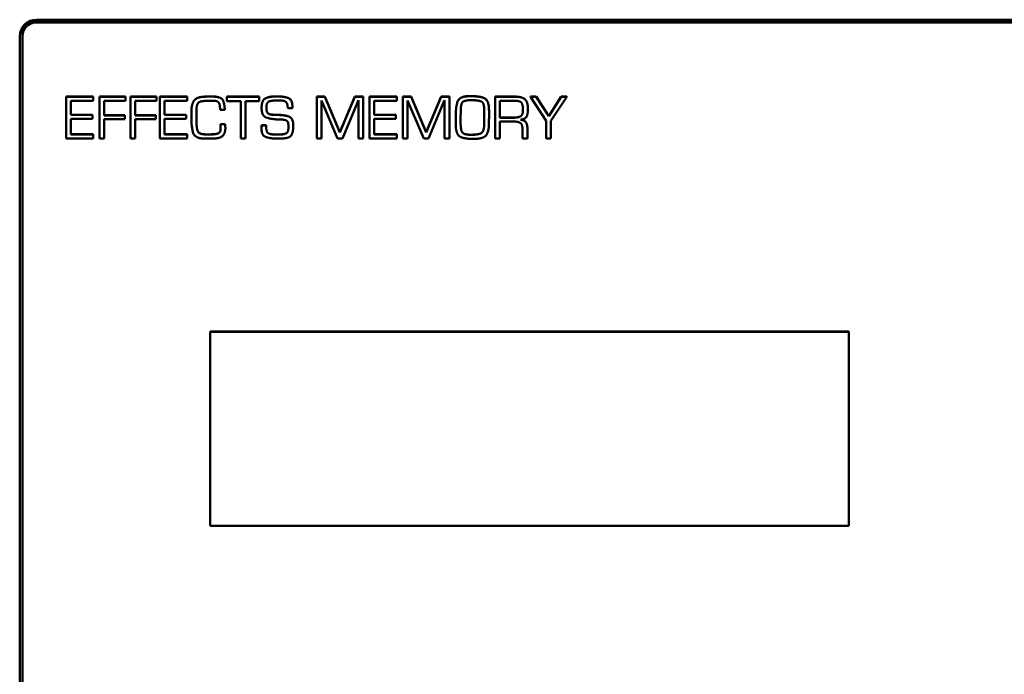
# Model space of a CAD drawing. Header units: inches. Extents: x 0.8 to 72.9, y -7.8 to 49.3.
# Tile 227 of 256: x 53.6 to 57, y 13.7 to 16. Entities that reach past the tile are written whole.
import ezdxf

# ---------------------------------------------------------------- set-up
doc = ezdxf.new("R2010")
doc.units = ezdxf.units.IN
doc.header["$MEASUREMENT"] = 0
doc.layers.add('Visible Edges(ROSSANSI)', color=7, linetype='Continuous', lineweight=50)
doc.layers.add('Visible Tangent Edges(ROSSANSI)', color=7, linetype='Continuous', lineweight=50)

msp = doc.modelspace()

# ---------------------------------------------------------------- linework, layer by layer
at = {"layer": 'Visible Edges(ROSSANSI)'}
for p, q in [((53.6258, 15.9962), (66.2836, 15.9962)), ((66.2836, 15.9958), (53.6258, 15.9958)), ((53.6259, 15.9996), (66.2836, 15.9996)), ((53.5758, 15.9644), (53.5758, 15.9468)), ((66.2836, 15.9901), (53.6258, 15.9901)), ((53.5659, 10.9876), (53.5659, 15.9407)), ((53.5758, 15.9471), (53.5758, 15.9411)), ((53.5758, 15.9411), (53.5758, 10.988)), ((53.7302, 15.7273), (53.7302, 15.727)), ((53.7302, 15.7273), (53.8264, 15.7273)), ((53.7302, 15.727), (53.7302, 15.5797)), ((53.8264, 15.727), (53.7302, 15.727)), ((53.7466, 15.7122), (53.8264, 15.7122)), ((53.7466, 15.6624), (53.7466, 15.7122)), ((53.8264, 15.7273), (53.8264, 15.727)), ((53.8264, 15.7122), (53.8264, 15.727)), ((53.848, 15.7273), (53.848, 15.727)), ((53.848, 15.7273), (53.9399, 15.7273)), ((53.848, 15.727), (53.848, 15.5797)), ((53.9399, 15.727), (53.848, 15.727)), ((53.8652, 15.7122), (53.9399, 15.7122)), ((53.8652, 15.661), (53.8652, 15.7122)), ((53.9399, 15.7273), (53.9399, 15.727)), ((53.9399, 15.7122), (53.9399, 15.727)), ((53.9578, 15.7273), (53.9578, 15.727)), ((53.9578, 15.7273), (54.0496, 15.7273)), ((53.9578, 15.727), (53.9578, 15.5797)), ((54.0496, 15.727), (53.9578, 15.727)), ((53.9749, 15.7122), (54.0496, 15.7122)), ((53.9749, 15.661), (53.9749, 15.7122)), ((54.0496, 15.7273), (54.0496, 15.727)), ((54.0496, 15.7122), (54.0496, 15.727)), ((54.0617, 15.7273), (54.0617, 15.727)), ((54.0617, 15.7273), (54.158, 15.7273)), ((54.0617, 15.727), (54.0617, 15.5797)), ((54.158, 15.727), (54.0617, 15.727)), ((54.0781, 15.7122), (54.158, 15.7122)), ((54.0781, 15.6624), (54.0781, 15.7122)), ((54.158, 15.7273), (54.158, 15.727)), ((54.158, 15.7122), (54.158, 15.727)), ((54.299, 15.7273), (54.299, 15.727)), ((54.299, 15.7273), (54.4132, 15.7273)), ((54.299, 15.727), (54.299, 15.7113)), ((54.4132, 15.727), (54.299, 15.727)), ((54.4132, 15.7273), (54.4132, 15.727)), ((54.4132, 15.7113), (54.4132, 15.727)), ((54.4731, 15.7283), (54.4771, 15.7283)), ((54.4771, 15.7279), (54.4731, 15.7279)), ((54.4776, 15.7137), (54.4857, 15.7137)), ((54.617, 15.7273), (54.617, 15.727)), ((54.617, 15.7273), (54.646, 15.7273)), ((54.617, 15.727), (54.617, 15.5797)), ((54.646, 15.727), (54.617, 15.727)), ((54.6334, 15.7137), (54.6906, 15.5797)), ((54.6334, 15.5797), (54.6334, 15.7137)), ((54.646, 15.7273), (54.646, 15.727)), ((54.646, 15.7273), (54.6989, 15.6013)), ((54.6989, 15.6009), (54.646, 15.727)), ((54.6989, 15.6013), (54.752, 15.7273)), ((54.752, 15.727), (54.6989, 15.6009)), ((54.7077, 15.5797), (54.7643, 15.7151)), ((54.752, 15.7273), (54.752, 15.727)), ((54.752, 15.7273), (54.7815, 15.7273)), ((54.7815, 15.727), (54.752, 15.727)), ((54.7643, 15.7151), (54.7643, 15.5797)), ((54.7815, 15.7273), (54.7815, 15.727)), ((54.7815, 15.5797), (54.7815, 15.727)), ((54.8039, 15.7273), (54.8039, 15.727)), ((54.8039, 15.7273), (54.9001, 15.7273)), ((54.8039, 15.727), (54.8039, 15.5797)), ((54.9001, 15.727), (54.8039, 15.727)), ((54.8203, 15.7122), (54.9001, 15.7122)), ((54.8203, 15.6624), (54.8203, 15.7122)), ((54.9001, 15.7273), (54.9001, 15.727)), ((54.9001, 15.7122), (54.9001, 15.727)), ((54.922, 15.7273), (54.922, 15.727)), ((54.922, 15.7273), (54.9509, 15.7273)), ((54.922, 15.727), (54.922, 15.5797)), ((54.9509, 15.727), (54.922, 15.727)), ((54.9384, 15.7137), (54.9955, 15.5797)), ((54.9384, 15.5797), (54.9384, 15.7137)), ((54.9509, 15.7273), (54.9509, 15.727)), ((54.9509, 15.7273), (55.0038, 15.6013)), ((55.0038, 15.6009), (54.9509, 15.727)), ((55.0038, 15.6013), (55.0569, 15.7273)), ((55.0569, 15.727), (55.0038, 15.6009)), ((55.0126, 15.5797), (55.0693, 15.7151)), ((55.0569, 15.7273), (55.0569, 15.727)), ((55.0569, 15.7273), (55.0864, 15.7273)), ((55.0864, 15.727), (55.0569, 15.727)), ((55.0693, 15.7151), (55.0693, 15.5797)), ((55.0864, 15.7273), (55.0864, 15.727)), ((55.0864, 15.5797), (55.0864, 15.727)), ((55.1576, 15.729), (55.165, 15.729)), ((55.165, 15.7286), (55.1576, 15.7286)), ((55.1603, 15.7146), (55.1659, 15.7146)), ((55.2487, 15.7273), (55.3198, 15.7273)), ((55.2487, 15.7273), (55.2487, 15.727)), ((55.3198, 15.727), (55.2487, 15.727)), ((55.2487, 15.727), (55.2487, 15.5797)), ((55.2653, 15.6528), (55.2653, 15.7125)), ((55.2653, 15.7125), (55.32, 15.7125)), ((55.3735, 15.7273), (55.3735, 15.727)), ((55.3735, 15.7273), (55.3931, 15.7273)), ((55.3735, 15.727), (55.4286, 15.6413)), ((55.3931, 15.727), (55.3735, 15.727)), ((55.3931, 15.7273), (55.3931, 15.727)), ((55.3931, 15.7273), (55.4376, 15.6585)), ((55.4376, 15.6581), (55.3931, 15.727)), ((55.4376, 15.6585), (55.4821, 15.7273)), ((55.4821, 15.727), (55.4376, 15.6581)), ((55.4455, 15.6413), (55.5021, 15.727)), ((55.4821, 15.7273), (55.4821, 15.727)), ((55.4821, 15.7273), (55.5021, 15.7273)), ((55.5021, 15.727), (55.4821, 15.727)), ((55.5021, 15.7273), (55.5021, 15.727)), ((54.1911, 15.6748), (54.1911, 15.6775)), ((54.2749, 15.6808), (54.2916, 15.6808)), ((54.2916, 15.6812), (54.2916, 15.6808)), ((54.299, 15.7113), (54.3478, 15.7113)), ((54.3478, 15.7113), (54.3478, 15.5797)), ((54.3651, 15.7113), (54.4132, 15.7113)), ((54.3651, 15.5797), (54.3651, 15.7113)), ((54.4219, 15.6883), (54.4219, 15.6879)), ((54.5146, 15.6866), (54.5311, 15.6866)), ((54.5311, 15.6891), (54.5311, 15.6887)), ((54.5311, 15.6866), (54.5311, 15.6887)), ((55.1259, 15.6514), (55.1264, 15.6786)), ((55.2095, 15.6781), (55.2095, 15.6539)), ((55.2264, 15.6792), (55.2264, 15.6788)), ((55.3641, 15.6847), (55.3641, 15.6844)), ((53.7466, 15.6628), (53.823, 15.6628)), ((53.823, 15.6624), (53.7466, 15.6624)), ((53.7466, 15.6484), (53.823, 15.6484)), ((53.7466, 15.5939), (53.7466, 15.6484)), ((53.823, 15.6628), (53.823, 15.6624)), ((53.823, 15.6484), (53.823, 15.6624)), ((53.8652, 15.6614), (53.938, 15.6614)), ((53.938, 15.661), (53.8652, 15.661)), ((53.8652, 15.6471), (53.938, 15.6471)), ((53.8652, 15.5797), (53.8652, 15.6471)), ((53.938, 15.6614), (53.938, 15.661)), ((53.938, 15.6471), (53.938, 15.661)), ((53.9749, 15.6614), (54.0478, 15.6614)), ((54.0478, 15.661), (53.9749, 15.661)), ((53.9749, 15.6471), (54.0478, 15.6471)), ((53.9749, 15.5797), (53.9749, 15.6471)), ((54.0478, 15.6614), (54.0478, 15.661)), ((54.0478, 15.6471), (54.0478, 15.661)), ((54.0781, 15.6628), (54.1546, 15.6628)), ((54.1546, 15.6624), (54.0781, 15.6624)), ((54.0781, 15.6484), (54.1546, 15.6484)), ((54.0781, 15.5939), (54.0781, 15.6484)), ((54.1546, 15.6628), (54.1546, 15.6624)), ((54.1546, 15.6484), (54.1546, 15.6624)), ((54.1735, 15.6768), (54.1735, 15.6764)), ((54.1735, 15.6764), (54.1735, 15.6534)), ((54.1911, 15.6752), (54.1913, 15.6516)), ((54.1913, 15.6512), (54.1911, 15.6748)), ((54.1913, 15.6516), (54.1913, 15.6512)), ((54.1913, 15.6435), (54.1913, 15.6512)), ((54.4609, 15.6636), (54.4609, 15.6632)), ((54.48, 15.6629), (54.48, 15.6625)), ((54.8203, 15.6628), (54.8967, 15.6628)), ((54.8967, 15.6624), (54.8203, 15.6624)), ((54.8203, 15.6484), (54.8967, 15.6484)), ((54.8203, 15.5939), (54.8203, 15.6484)), ((54.8967, 15.6628), (54.8967, 15.6624)), ((54.8967, 15.6484), (54.8967, 15.6624)), ((55.1088, 15.6598), (55.1088, 15.6594)), ((55.1088, 15.6594), (55.1088, 15.6507)), ((55.1259, 15.6516), (55.1261, 15.6282)), ((55.1261, 15.6278), (55.1259, 15.6514)), ((55.2264, 15.653), (55.2264, 15.6526)), ((55.2653, 15.6532), (55.3141, 15.6532)), ((55.3141, 15.6528), (55.2653, 15.6528)), ((55.4376, 15.6585), (55.4376, 15.6581)), ((54.2764, 15.6299), (54.2764, 15.6296)), ((54.2764, 15.6299), (54.2931, 15.6299)), ((54.2931, 15.6296), (54.2764, 15.6296)), ((54.2764, 15.6259), (54.2764, 15.6255)), ((54.2931, 15.6299), (54.2931, 15.6296)), ((54.2936, 15.6165), (54.2936, 15.6161)), ((54.4209, 15.6207), (54.4209, 15.6203)), ((54.4212, 15.6225), (54.4212, 15.6221)), ((54.4214, 15.626), (54.4214, 15.6256)), ((54.4214, 15.626), (54.4376, 15.626)), ((54.4376, 15.6256), (54.4214, 15.6256)), ((54.4376, 15.626), (54.4376, 15.6256)), ((54.534, 15.6231), (54.534, 15.6228)), ((55.1088, 15.6368), (55.1088, 15.6364)), ((55.2093, 15.6299), (55.2093, 15.6296)), ((55.2653, 15.6391), (55.3164, 15.6391)), ((55.2653, 15.5797), (55.2653, 15.6391)), ((55.3447, 15.6134), (55.3447, 15.5797)), ((55.3621, 15.6176), (55.3621, 15.6172)), ((55.3621, 15.5797), (55.3621, 15.6172)), ((55.4286, 15.6413), (55.4286, 15.5797)), ((55.4455, 15.5797), (55.4455, 15.6413)), ((53.7302, 15.5797), (53.8264, 15.5797)), ((53.7466, 15.5942), (53.8264, 15.5942)), ((53.8264, 15.5939), (53.7466, 15.5939)), ((53.8264, 15.5942), (53.8264, 15.5939)), ((53.8264, 15.5797), (53.8264, 15.5939)), ((53.848, 15.5797), (53.8652, 15.5797)), ((53.9578, 15.5797), (53.9749, 15.5797)), ((54.0617, 15.5797), (54.158, 15.5797)), ((54.0781, 15.5942), (54.158, 15.5942)), ((54.158, 15.5939), (54.0781, 15.5939)), ((54.158, 15.5942), (54.158, 15.5939)), ((54.158, 15.5797), (54.158, 15.5939)), ((54.1971, 15.6032), (54.1971, 15.6028)), ((54.2153, 15.5788), (54.2362, 15.579)), ((54.2173, 15.5942), (54.2173, 15.5939)), ((54.2553, 15.5947), (54.2553, 15.5943)), ((54.3478, 15.5797), (54.3651, 15.5797)), ((54.4697, 15.5936), (54.4839, 15.5936)), ((54.4839, 15.5932), (54.4697, 15.5932)), ((54.617, 15.5797), (54.6334, 15.5797)), ((54.6906, 15.5797), (54.7077, 15.5797)), ((54.6989, 15.6013), (54.6989, 15.6009)), ((54.7643, 15.5797), (54.7815, 15.5797)), ((54.8039, 15.5797), (54.9001, 15.5797)), ((54.8203, 15.5942), (54.9001, 15.5942)), ((54.9001, 15.5939), (54.8203, 15.5939)), ((54.9001, 15.5942), (54.9001, 15.5939)), ((54.9001, 15.5797), (54.9001, 15.5939)), ((54.922, 15.5797), (54.9384, 15.5797)), ((54.9955, 15.5797), (55.0126, 15.5797)), ((55.0038, 15.6013), (55.0038, 15.6009)), ((55.0693, 15.5797), (55.0864, 15.5797)), ((55.2487, 15.5797), (55.2653, 15.5797)), ((55.3447, 15.5797), (55.3621, 15.5797)), ((55.4286, 15.5797), (55.4455, 15.5797)), ((54.2396, 14.896), (56.4996, 14.896)), ((54.2396, 14.896), (54.2396, 14.8957)), ((56.4996, 14.8957), (54.2396, 14.8957)), ((54.2396, 14.8957), (54.2396, 14.2084)), ((56.4996, 14.896), (56.4996, 14.8957)), ((56.4996, 14.2084), (56.4996, 14.8957)), ((54.2396, 14.2084), (56.4996, 14.2084))]:
    msp.add_line(p, q, dxfattribs=at)
for centre, major_axis, start_param in [((53.6259, 15.9407), (-0.06, 0), 4.712389), ((53.6258, 15.9471), (-0.05, 0), 4.712389), ((53.6258, 15.9468), (-0.05, 0), 4.712389), ((53.6258, 15.9411), (-0.05, 0), 4.712389), ((53.6258, 15.9644), (-0.05, 0), 6.071993)]:
    msp.add_ellipse(centre, major_axis=major_axis, ratio=0.981793, start_param=start_param, end_param=6.283185, dxfattribs=at)
for points in [[(54.1735, 15.6768), (54.1735, 15.6978), (54.1886, 15.7241), (54.2117, 15.7267)], [(54.2117, 15.7263), (54.1886, 15.7237), (54.1735, 15.6974), (54.1735, 15.6764)], [(54.2117, 15.7267), (54.2153, 15.727), (54.2227, 15.7277), (54.2264, 15.7279)], [(54.2264, 15.7275), (54.2227, 15.7273), (54.2153, 15.7266), (54.2117, 15.7263)], [(54.2164, 15.7118), (54.2243, 15.7125), (54.2403, 15.7129), (54.2482, 15.7129)], [(54.2264, 15.7279), (54.2299, 15.7282), (54.2374, 15.7282), (54.2409, 15.7282)], [(54.2409, 15.7278), (54.2374, 15.7278), (54.2299, 15.7278), (54.2264, 15.7275)], [(54.2409, 15.7282), (54.2711, 15.7282), (54.2901, 15.7116), (54.2916, 15.6812)], [(54.2916, 15.6808), (54.2901, 15.7112), (54.2711, 15.7278), (54.2409, 15.7278)], [(54.2482, 15.7129), (54.2668, 15.7129), (54.2749, 15.6974), (54.2749, 15.6808)], [(54.4219, 15.6883), (54.4219, 15.715), (54.4497, 15.7283), (54.4731, 15.7283)], [(54.4731, 15.7279), (54.4497, 15.7279), (54.4219, 15.7146), (54.4219, 15.6879)], [(54.4465, 15.7094), (54.4494, 15.7111), (54.4585, 15.7128), (54.4632, 15.7133)], [(54.4632, 15.7133), (54.4673, 15.7135), (54.4747, 15.7137), (54.4776, 15.7137)], [(54.4771, 15.7283), (54.5005, 15.7283), (54.5311, 15.7174), (54.5311, 15.6891)], [(54.5311, 15.6887), (54.5311, 15.7171), (54.5005, 15.7279), (54.4771, 15.7279)], [(54.4857, 15.7137), (54.5029, 15.7137), (54.5137, 15.7029), (54.5146, 15.6866)], [(55.1088, 15.6598), (55.1088, 15.6898), (55.1211, 15.729), (55.1576, 15.729)], [(55.1576, 15.7286), (55.1211, 15.7286), (55.1088, 15.6894), (55.1088, 15.6594)], [(55.1264, 15.6786), (55.1267, 15.7027), (55.1404, 15.7146), (55.1603, 15.7146)], [(55.165, 15.729), (55.1953, 15.729), (55.2264, 15.7139), (55.2264, 15.6792)], [(55.2264, 15.6788), (55.2264, 15.7135), (55.1953, 15.7286), (55.165, 15.7286)], [(55.1659, 15.7146), (55.1899, 15.7146), (55.2095, 15.7053), (55.2095, 15.6781)], [(55.3198, 15.7273), (55.3432, 15.7273), (55.3641, 15.7083), (55.3641, 15.6847)], [(55.3641, 15.6844), (55.3641, 15.708), (55.3432, 15.727), (55.3198, 15.727)], [(55.32, 15.7125), (55.3384, 15.7125), (55.3465, 15.6963), (55.3465, 15.6803)], [(54.1911, 15.6775), (54.1911, 15.6932), (54.1997, 15.7107), (54.2164, 15.7118)], [(54.4219, 15.6879), (54.4219, 15.6585), (54.4565, 15.6475), (54.48, 15.6466)], [(54.4386, 15.6887), (54.4386, 15.6904), (54.4389, 15.6938), (54.4391, 15.6956)], [(54.4609, 15.6632), (54.4465, 15.664), (54.4386, 15.6767), (54.4386, 15.6887)], [(54.4391, 15.6956), (54.4396, 15.6996), (54.443, 15.707), (54.4465, 15.7094)], [(55.2259, 15.6264), (55.2264, 15.6395), (55.2264, 15.6658), (55.2264, 15.6788)], [(55.3465, 15.6803), (55.3465, 15.6636), (55.3313, 15.6528), (55.3141, 15.6528)], [(55.3378, 15.6454), (55.3573, 15.649), (55.3641, 15.6696), (55.3641, 15.6844)], [(54.1735, 15.6534), (54.1735, 15.6519), (54.1735, 15.649), (54.1735, 15.6475)], [(54.1735, 15.6475), (54.1735, 15.6466), (54.1735, 15.645), (54.1735, 15.6442)], [(54.1735, 15.6442), (54.1737, 15.6208), (54.1845, 15.5809), (54.2153, 15.5788)], [(54.1913, 15.6439), (54.1913, 15.6403), (54.1914, 15.6326), (54.1917, 15.6287)], [(54.1917, 15.6283), (54.1914, 15.6322), (54.1913, 15.6399), (54.1913, 15.6435)], [(54.4609, 15.6636), (54.4659, 15.6631), (54.4754, 15.6629), (54.48, 15.6629)], [(54.48, 15.6625), (54.4754, 15.6625), (54.4659, 15.6627), (54.4609, 15.6632)], [(54.48, 15.6629), (54.5023, 15.6624), (54.534, 15.652), (54.534, 15.6231)], [(54.534, 15.6228), (54.534, 15.6517), (54.5023, 15.662), (54.48, 15.6625)], [(54.48, 15.6466), (54.4834, 15.6466), (54.4901, 15.6464), (54.4935, 15.6461)], [(54.4935, 15.6461), (54.5082, 15.6454), (54.5169, 15.6358), (54.5169, 15.621)], [(55.1088, 15.6507), (55.1088, 15.6437), (55.1088, 15.6291), (55.109, 15.6218)], [(55.2093, 15.6299), (55.2093, 15.6359), (55.2095, 15.648), (55.2095, 15.6542)], [(55.2095, 15.6539), (55.2095, 15.6476), (55.2093, 15.6355), (55.2093, 15.6296)], [(55.3621, 15.6172), (55.3621, 15.6293), (55.3508, 15.6446), (55.3378, 15.6454)], [(54.1917, 15.6287), (54.1921, 15.6214), (54.1944, 15.6082), (54.1971, 15.6032)], [(54.1971, 15.6028), (54.1944, 15.6078), (54.1921, 15.621), (54.1917, 15.6283)], [(54.2553, 15.5947), (54.2653, 15.5955), (54.2763, 15.603), (54.2767, 15.6135)], [(54.2767, 15.6131), (54.2763, 15.6026), (54.2653, 15.5951), (54.2553, 15.5943)], [(54.2605, 15.5797), (54.2781, 15.5811), (54.2936, 15.6), (54.2936, 15.6161)], [(54.2764, 15.6296), (54.2764, 15.6276), (54.2764, 15.6235), (54.2767, 15.6215)], [(54.2767, 15.6215), (54.2767, 15.6192), (54.2767, 15.615), (54.2767, 15.6131)], [(54.2931, 15.6299), (54.2931, 15.6284), (54.2933, 15.6249), (54.2933, 15.6234)], [(54.2933, 15.623), (54.2933, 15.6245), (54.2931, 15.6281), (54.2931, 15.6296)], [(54.2933, 15.6234), (54.2933, 15.6216), (54.2936, 15.6183), (54.2936, 15.6165)], [(54.2936, 15.6161), (54.2936, 15.6179), (54.2933, 15.6213), (54.2933, 15.623)], [(54.4209, 15.6207), (54.4209, 15.6215), (54.4212, 15.6225)], [(54.4212, 15.6221), (54.4209, 15.6212), (54.4209, 15.6194), (54.4209, 15.6185)], [(54.4209, 15.6189), (54.4209, 15.6196), (54.4209, 15.6203)], [(54.4209, 15.6185), (54.4209, 15.5908), (54.4515, 15.579), (54.4749, 15.579)], [(54.4212, 15.6225), (54.4212, 15.6234), (54.4214, 15.6251), (54.4214, 15.626)], [(54.4214, 15.6256), (54.4214, 15.6247), (54.4212, 15.623), (54.4212, 15.6221)], [(54.4376, 15.626), (54.4376, 15.6059), (54.4491, 15.5936), (54.4697, 15.5936)], [(54.4697, 15.5932), (54.4491, 15.5932), (54.4376, 15.6055), (54.4376, 15.6256)], [(54.5169, 15.621), (54.5169, 15.6023), (54.5026, 15.5932), (54.4839, 15.5932)], [(54.5034, 15.5799), (54.5239, 15.5819), (54.534, 15.606), (54.534, 15.6228)], [(55.109, 15.6218), (55.1105, 15.5937), (55.1369, 15.5783), (55.1623, 15.5783)], [(55.1261, 15.6282), (55.1266, 15.6068), (55.1394, 15.5926), (55.162, 15.5926)], [(55.162, 15.5923), (55.1394, 15.5923), (55.1266, 15.6064), (55.1261, 15.6278)], [(55.162, 15.5926), (55.1875, 15.5926), (55.2086, 15.603), (55.2093, 15.6299)], [(55.2093, 15.6296), (55.2086, 15.6026), (55.1875, 15.5923), (55.162, 15.5923)], [(55.1755, 15.5781), (55.2039, 15.5781), (55.2252, 15.5995), (55.2259, 15.6264)], [(55.3164, 15.6391), (55.331, 15.6391), (55.3447, 15.6281), (55.3447, 15.6134)], [(54.1971, 15.6032), (54.1997, 15.5986), (54.211, 15.5947), (54.2173, 15.5942)], [(54.2173, 15.5939), (54.211, 15.5943), (54.1997, 15.5982), (54.1971, 15.6028)], [(54.2173, 15.5942), (54.2198, 15.594), (54.2247, 15.5938), (54.227, 15.5938)], [(54.227, 15.5934), (54.2247, 15.5934), (54.2198, 15.5936), (54.2173, 15.5939)], [(54.227, 15.5938), (54.2342, 15.5938), (54.2484, 15.594), (54.2553, 15.5947)], [(54.2553, 15.5943), (54.2484, 15.5936), (54.2342, 15.5934), (54.227, 15.5934)], [(54.2362, 15.579), (54.2423, 15.579), (54.2544, 15.5792), (54.2605, 15.5797)], [(54.4749, 15.579), (54.4785, 15.579), (54.4857, 15.579), (54.4892, 15.5792)], [(54.4892, 15.5792), (54.4926, 15.5795), (54.4999, 15.5797), (54.5034, 15.5799)], [(55.1623, 15.5783), (55.1639, 15.5783), (55.1671, 15.5783), (55.1688, 15.5781)], [(55.1688, 15.5781), (55.1698, 15.5781), (55.1713, 15.5781), (55.1722, 15.5781)], [(55.1722, 15.5781), (55.173, 15.5781), (55.1747, 15.5781), (55.1755, 15.5781)]]:
    msp.add_open_spline(points, degree=2, dxfattribs=at)
for points, knots in [([(54.4386, 15.6889), (54.4387, 15.677), (54.4465, 15.6644), (54.4609, 15.6636)], [0.008871, 0.008871, 0.008871, 1, 2, 2, 2]), ([(55.3141, 15.6532), (55.3313, 15.6532), (55.3465, 15.664), (55.3465, 15.6806)], [0, 0, 0, 1, 1.995079, 1.995079, 1.995079]), ([(55.3392, 15.6457), (55.3512, 15.6446), (55.3621, 15.6297), (55.3621, 15.6176)], [0.054864, 0.054864, 0.054864, 1, 2, 2, 2]), ([(54.4839, 15.5936), (54.5026, 15.5936), (54.5168, 15.6026), (54.5169, 15.6212)], [0, 0, 0, 1, 1.99495, 1.99495, 1.99495])]:
    msp.add_open_spline(points, degree=2, knots=knots, dxfattribs=at)
at = {"layer": 'Visible Tangent Edges(ROSSANSI)'}
for p, q in [((53.6258, 15.9996), (53.6258, 15.9958)), ((53.6258, 15.9962), (53.6258, 15.9901)), ((54.2117, 15.7267), (54.2117, 15.7263)), ((54.2264, 15.7279), (54.2264, 15.7275)), ((54.2409, 15.7282), (54.2409, 15.7278)), ((54.4731, 15.7283), (54.4731, 15.7279)), ((54.4771, 15.7283), (54.4771, 15.7279)), ((55.1576, 15.729), (55.1576, 15.7286)), ((55.165, 15.729), (55.165, 15.7286)), ((55.3198, 15.7273), (55.3198, 15.727)), ((55.3141, 15.6532), (55.3141, 15.6528)), ((54.1917, 15.6287), (54.1917, 15.6283)), ((54.2933, 15.6234), (54.2933, 15.623)), ((55.1261, 15.6282), (55.1261, 15.6278)), ((54.227, 15.5938), (54.227, 15.5934)), ((54.4697, 15.5936), (54.4697, 15.5932)), ((54.4839, 15.5936), (54.4839, 15.5932)), ((55.162, 15.5926), (55.162, 15.5923))]:
    msp.add_line(p, q, dxfattribs=at)

doc.saveas('drawing.dxf')
